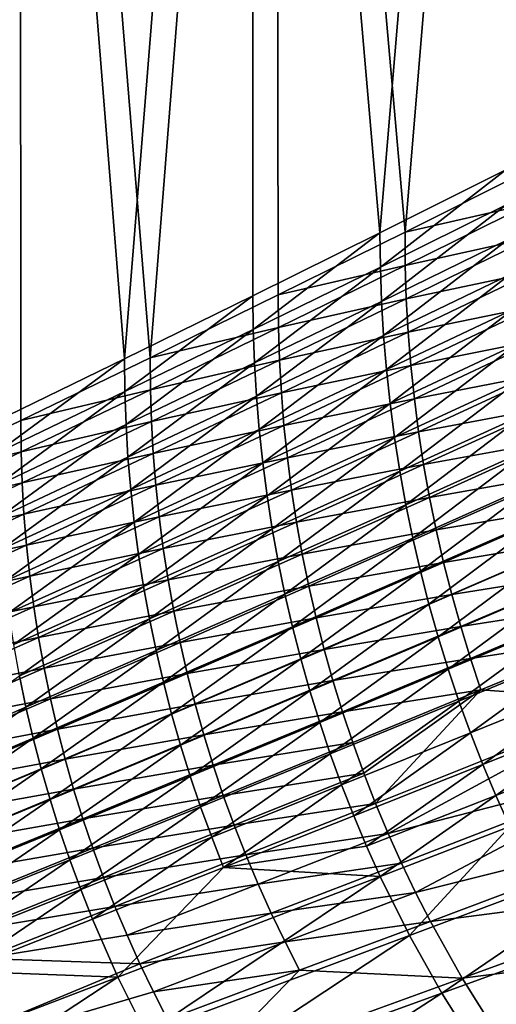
# Model space of a CAD drawing. Header units: metres. Extents: x -900 to 900, y -400 to 400.
# Tile 23 of 249: x -808 to -754, y -252 to -141. Entities that reach past the tile are written whole.
import ezdxf

# ---------------------------------------------------------------- set-up
doc = ezdxf.new("R2010")
doc.units = ezdxf.units.M

msp = doc.modelspace()

# ---------------------------------------------------------------- linework, layer by layer
at = {"layer": 'top'}
for points in [[(-807.810669, -0.734328, -84.516914), (-837.088196, -0.734328, -32.084431), (-822.350586, -193.51033, -58.322872)], [(-807.810669, -0.734328, -84.516914), (-822.350586, -193.51033, -58.322872), (-807.704529, -186.459198, -84.709206)], [(-796.066223, -179.526642, -112.16452), (-810.610718, -186.594025, -85.651978), (-810.437317, -0.734328, -85.966187)], [(-781.700806, -0.734328, -138.667664), (-796.066223, -179.526642, -112.16452), (-810.437317, -0.734328, -85.966187)], [(-779.059814, -0.734328, -137.244614), (-807.810669, -0.734328, -84.516914), (-793.191101, -179.409454, -111.17083)], [(-793.191101, -179.409454, -111.17083), (-807.810669, -0.734328, -84.516914), (-807.704529, -186.459198, -84.709206)], [(-781.700806, -0.734328, -138.667664), (-781.656067, -172.460541, -138.750656), (-796.066223, -179.526642, -112.16452)], [(-778.811157, -172.360596, -137.706192), (-779.059814, -0.734328, -137.244614), (-793.191101, -179.409454, -111.17083)], [(-753.495422, -0.734328, -191.655746), (-767.380737, -165.394821, -165.409515), (-781.700806, -0.734328, -138.667664)], [(-767.380737, -165.394821, -165.409515), (-781.656067, -172.460541, -138.750656), (-781.700806, -0.734328, -138.667664)], [(-750.842468, -0.734328, -190.255051), (-779.059814, -0.734328, -137.244614), (-764.565918, -165.31218, -164.313034)], [(-779.059814, -0.734328, -137.244614), (-778.811157, -172.360596, -137.706192), (-764.565918, -165.31218, -164.313034)], [(-753.495422, -0.734328, -191.655746), (-753.240601, -158.329086, -192.140335), (-767.380737, -165.394821, -165.409515)], [(-750.842468, -0.734328, -190.255051), (-764.565918, -165.31218, -164.313034), (-750.455872, -158.264175, -190.990326)], [(-767.336548, -169.242737, -165.407898), (-767.380737, -165.394821, -165.409515), (-753.240601, -158.329086, -192.140335)], [(-767.336548, -169.242737, -165.407898), (-753.240601, -158.329086, -192.140335), (-753.195679, -162.262863, -192.138412)], [(-750.451233, -162.098068, -190.982849), (-750.455872, -158.264175, -190.990326), (-764.565918, -165.31218, -164.313034)], [(-767.201111, -173.084579, -165.408386), (-767.336548, -169.242737, -165.407898), (-753.195679, -162.262863, -192.138412)], [(-767.201111, -173.084579, -165.408386), (-753.195679, -162.262863, -192.138412), (-753.057678, -166.19043, -192.138809)], [(-764.553406, -169.062027, -164.291183), (-750.451233, -162.098068, -190.982849), (-764.565918, -165.31218, -164.313034)], [(-750.32428, -165.927063, -190.971436), (-750.451233, -162.098068, -190.982849), (-764.553406, -169.062027, -164.291183)], [(-781.612488, -176.222702, -138.749374), (-781.656067, -172.460541, -138.750656), (-767.380737, -165.394821, -165.409515)], [(-781.612488, -176.222702, -138.749374), (-767.380737, -165.394821, -165.409515), (-767.336548, -169.242737, -165.407898)], [(-764.565918, -165.31218, -164.313034), (-778.811157, -172.360596, -137.706192), (-764.553406, -169.062027, -164.291183)], [(-766.974426, -176.918167, -165.410919), (-767.201111, -173.084579, -165.408386), (-753.057678, -166.19043, -192.138809)], [(-766.974426, -176.918167, -165.410919), (-753.057678, -166.19043, -192.138809), (-752.826599, -170.109528, -192.141479)], [(-764.428955, -172.806335, -164.280121), (-750.32428, -165.927063, -190.971436), (-764.553406, -169.062027, -164.291183)], [(-750.106323, -169.751541, -190.962906), (-750.32428, -165.927063, -190.971436), (-764.428955, -172.806335, -164.280121)], [(-781.47937, -179.979126, -138.749924), (-781.612488, -176.222702, -138.749374), (-767.336548, -169.242737, -165.407898)], [(-781.47937, -179.979126, -138.749924), (-767.336548, -169.242737, -165.407898), (-767.201111, -173.084579, -165.408386)], [(-778.811157, -172.360596, -137.706192), (-778.786743, -176.025574, -137.674316), (-764.553406, -169.062027, -164.291183)], [(-764.553406, -169.062027, -164.291183), (-778.786743, -176.025574, -137.674316), (-764.428955, -172.806335, -164.280121)], [(-764.215393, -176.546249, -164.271805), (-750.106323, -169.751541, -190.962906), (-764.428955, -172.806335, -164.280121)], [(-749.797729, -173.567612, -190.95726), (-750.106323, -169.751541, -190.962906), (-764.215393, -176.546249, -164.271805)], [(-766.656616, -180.741318, -165.415436), (-766.974426, -176.918167, -165.410919), (-752.826599, -170.109528, -192.141479)], [(-766.656616, -180.741318, -165.415436), (-752.826599, -170.109528, -192.141479), (-752.502502, -174.017914, -192.146332)], [(-796.023132, -183.203125, -112.163651), (-796.066223, -179.526642, -112.16452), (-781.656067, -172.460541, -138.750656)], [(-796.023132, -183.203125, -112.163651), (-781.656067, -172.460541, -138.750656), (-781.612488, -176.222702, -138.749374)], [(-778.811157, -172.360596, -137.706192), (-793.191101, -179.409454, -111.17083), (-778.786743, -176.025574, -137.674316)], [(-781.256714, -183.727707, -138.752258), (-781.47937, -179.979126, -138.749924), (-767.201111, -173.084579, -165.408386)], [(-781.256714, -183.727707, -138.752258), (-767.201111, -173.084579, -165.408386), (-766.974426, -176.918167, -165.410919)], [(-778.786743, -176.025574, -137.674316), (-778.664612, -179.68544, -137.663467), (-764.428955, -172.806335, -164.280121)], [(-764.428955, -172.806335, -164.280121), (-778.664612, -179.68544, -137.663467), (-764.215393, -176.546249, -164.271805)], [(-766.247742, -184.551849, -165.42189), (-766.656616, -180.741318, -165.415436), (-752.502502, -174.017914, -192.146332)], [(-766.247742, -184.551849, -165.42189), (-752.502502, -174.017914, -192.146332), (-752.085449, -177.913376, -192.15332)], [(-763.913025, -180.277954, -164.266235), (-749.797729, -173.567612, -190.95726), (-764.215393, -176.546249, -164.271805)], [(-749.398865, -177.371704, -190.954529), (-749.797729, -173.567612, -190.95726), (-763.913025, -180.277954, -164.266235)], [(-795.89209, -186.874466, -112.164307), (-796.023132, -183.203125, -112.163651), (-781.612488, -176.222702, -138.749374)], [(-795.89209, -186.874466, -112.164307), (-781.612488, -176.222702, -138.749374), (-781.47937, -179.979126, -138.749924)], [(-793.191101, -179.409454, -111.17083), (-793.159607, -182.98938, -111.138824), (-778.786743, -176.025574, -137.674316)], [(-778.786743, -176.025574, -137.674316), (-793.159607, -182.98938, -111.138824), (-778.664612, -179.68544, -137.663467)], [(-778.664612, -179.68544, -137.663467), (-778.455078, -183.341064, -137.655121), (-764.215393, -176.546249, -164.271805)], [(-764.215393, -176.546249, -164.271805), (-778.455078, -183.341064, -137.655121), (-763.913025, -180.277954, -164.266235)], [(-780.944641, -187.466293, -138.756332), (-781.256714, -183.727707, -138.752258), (-766.974426, -176.918167, -165.410919)], [(-780.944641, -187.466293, -138.756332), (-766.974426, -176.918167, -165.410919), (-766.656616, -180.741318, -165.415436)], [(-763.522217, -183.997971, -164.263428), (-749.398865, -177.371704, -190.954529), (-763.913025, -180.277954, -164.266235)], [(-748.909851, -181.161789, -190.954666), (-749.398865, -177.371704, -190.954529), (-763.522217, -183.997971, -164.263428)], [(-765.747986, -188.34758, -165.430237), (-766.247742, -184.551849, -165.42189), (-752.085449, -177.913376, -192.15332)], [(-752.085449, -177.913376, -192.15332), (-751.575623, -181.793701, -192.162399), (-765.747986, -188.34758, -165.430237)], [(-810.568054, -190.184967, -85.651489), (-810.610718, -186.594025, -85.651978), (-796.066223, -179.526642, -112.16452)], [(-810.568054, -190.184967, -85.651489), (-796.066223, -179.526642, -112.16452), (-796.023132, -183.203125, -112.163651)], [(-793.191101, -179.409454, -111.17083), (-807.704529, -186.459198, -84.709206), (-793.159607, -182.98938, -111.138824)], [(-795.673096, -190.538559, -112.166435), (-795.89209, -186.874466, -112.164307), (-781.47937, -179.979126, -138.749924)], [(-795.673096, -190.538559, -112.166435), (-781.47937, -179.979126, -138.749924), (-781.256714, -183.727707, -138.752258)], [(-793.159607, -182.98938, -111.138824), (-793.039673, -186.565002, -111.127991), (-778.664612, -179.68544, -137.663467)], [(-778.664612, -179.68544, -137.663467), (-793.039673, -186.565002, -111.127991), (-778.455078, -183.341064, -137.655121)], [(-780.543274, -191.192749, -138.7621), (-780.944641, -187.466293, -138.756332), (-766.656616, -180.741318, -165.415436)], [(-780.543274, -191.192749, -138.7621), (-766.656616, -180.741318, -165.415436), (-766.247742, -184.551849, -165.42189)], [(-778.455078, -183.341064, -137.655121), (-778.158569, -186.988861, -137.649292), (-763.913025, -180.277954, -164.266235)], [(-763.913025, -180.277954, -164.266235), (-778.158569, -186.988861, -137.649292), (-763.522217, -183.997971, -164.263428)], [(-751.575623, -181.793701, -192.162399), (-765.157654, -192.126373, -165.440414), (-765.747986, -188.34758, -165.430237)], [(-751.575623, -181.793701, -192.162399), (-750.973328, -185.656647, -192.173492), (-765.157654, -192.126373, -165.440414)], [(-763.043152, -187.70433, -164.263336), (-748.909851, -181.161789, -190.954666), (-763.522217, -183.997971, -164.263428)], [(-748.330811, -184.93631, -190.957565), (-748.909851, -181.161789, -190.954666), (-763.043152, -187.70433, -164.263336)], [(-810.438843, -193.771561, -85.652107), (-810.568054, -190.184967, -85.651489), (-796.023132, -183.203125, -112.163651)], [(-810.438843, -193.771561, -85.652107), (-796.023132, -183.203125, -112.163651), (-795.89209, -186.874466, -112.164307)], [(-807.704529, -186.459198, -84.709206), (-807.671082, -189.954071, -84.683388), (-793.159607, -182.98938, -111.138824)], [(-793.159607, -182.98938, -111.138824), (-807.671082, -189.954071, -84.683388), (-793.039673, -186.565002, -111.127991)], [(-795.366211, -194.193298, -112.170006), (-795.673096, -190.538559, -112.166435), (-781.256714, -183.727707, -138.752258)], [(-795.366211, -194.193298, -112.170006), (-781.256714, -183.727707, -138.752258), (-780.944641, -187.466293, -138.756332)], [(-793.039673, -186.565002, -111.127991), (-792.833984, -190.136627, -111.119339), (-778.455078, -183.341064, -137.655121)], [(-778.455078, -183.341064, -137.655121), (-792.833984, -190.136627, -111.119339), (-778.158569, -186.988861, -137.649292)], [(-778.158569, -186.988861, -137.649292), (-777.775269, -190.625504, -137.646027), (-763.522217, -183.997971, -164.263428)], [(-763.522217, -183.997971, -164.263428), (-777.775269, -190.625504, -137.646027), (-763.043152, -187.70433, -164.263336)], [(-780.052795, -194.904938, -138.769516), (-780.543274, -191.192749, -138.7621), (-766.247742, -184.551849, -165.42189)], [(-780.052795, -194.904938, -138.769516), (-766.247742, -184.551849, -165.42189), (-765.747986, -188.34758, -165.430237)], [(-762.475891, -191.395477, -164.265884), (-748.330811, -184.93631, -190.957565), (-763.043152, -187.70433, -164.263336)], [(-747.661743, -188.69368, -190.963181), (-748.330811, -184.93631, -190.957565), (-762.475891, -191.395477, -164.265884)], [(-807.704529, -186.459198, -84.709206), (-822.350586, -193.51033, -58.322872), (-807.671082, -189.954071, -84.683388)], [(-807.671082, -189.954071, -84.683388), (-807.553101, -193.445679, -84.672424), (-793.039673, -186.565002, -111.127991)], [(-793.039673, -186.565002, -111.127991), (-807.553101, -193.445679, -84.672424), (-792.833984, -190.136627, -111.119339)], [(-750.973328, -185.656647, -192.173492), (-764.476929, -195.886047, -165.452347), (-765.157654, -192.126373, -165.440414)], [(-764.476929, -195.886047, -165.452347), (-750.973328, -185.656647, -192.173492), (-750.278748, -189.500015, -192.186554)], [(-810.223145, -197.351715, -85.653809), (-810.438843, -193.771561, -85.652107), (-795.89209, -186.874466, -112.164307)], [(-810.223145, -197.351715, -85.653809), (-795.89209, -186.874466, -112.164307), (-795.673096, -190.538559, -112.166435)], [(-794.97168, -197.836578, -112.174965), (-795.366211, -194.193298, -112.170006), (-780.944641, -187.466293, -138.756332)], [(-794.97168, -197.836578, -112.174965), (-780.944641, -187.466293, -138.756332), (-780.543274, -191.192749, -138.7621)], [(-792.833984, -190.136627, -111.119339), (-792.542847, -193.700989, -111.1129), (-778.158569, -186.988861, -137.649292)], [(-778.158569, -186.988861, -137.649292), (-792.542847, -193.700989, -111.1129), (-777.775269, -190.625504, -137.646027)], [(-777.775269, -190.625504, -137.646027), (-777.30542, -194.249084, -137.645233), (-763.043152, -187.70433, -164.263336)], [(-763.043152, -187.70433, -164.263336), (-777.30542, -194.249084, -137.645233), (-762.475891, -191.395477, -164.265884)], [(-779.47345, -198.600769, -138.778503), (-780.052795, -194.904938, -138.769516), (-765.747986, -188.34758, -165.430237)], [(-765.747986, -188.34758, -165.430237), (-765.157654, -192.126373, -165.440414), (-779.47345, -198.600769, -138.778503)], [(-761.820435, -195.069885, -164.270996), (-747.661743, -188.69368, -190.963181), (-762.475891, -191.395477, -164.265884)], [(-746.90271, -192.432251, -190.971405), (-747.661743, -188.69368, -190.963181), (-761.820435, -195.069885, -164.270996)], [(-763.706238, -199.624466, -165.466003), (-764.476929, -195.886047, -165.452347), (-750.278748, -189.500015, -192.186554)], [(-763.706238, -199.624466, -165.466003), (-750.278748, -189.500015, -192.186554), (-749.492249, -193.321609, -192.201508)], [(-822.350586, -193.51033, -58.322872), (-822.317627, -196.920303, -58.304752), (-807.671082, -189.954071, -84.683388)], [(-807.671082, -189.954071, -84.683388), (-822.317627, -196.920303, -58.304752), (-807.553101, -193.445679, -84.672424)], [(-809.921143, -200.92337, -85.656563), (-810.223145, -197.351715, -85.653809), (-795.673096, -190.538559, -112.166435)], [(-809.921143, -200.92337, -85.656563), (-795.673096, -190.538559, -112.166435), (-795.366211, -194.193298, -112.170006)], [(-807.553101, -193.445679, -84.672424), (-807.350952, -196.933594, -84.663261), (-792.833984, -190.136627, -111.119339)], [(-792.833984, -190.136627, -111.119339), (-807.350952, -196.933594, -84.663261), (-792.542847, -193.700989, -111.1129)], [(-792.542847, -193.700989, -111.1129), (-792.166565, -197.255035, -111.108681), (-777.775269, -190.625504, -137.646027)], [(-777.775269, -190.625504, -137.646027), (-792.166565, -197.255035, -111.108681), (-777.30542, -194.249084, -137.645233)], [(-794.489685, -201.466309, -112.181282), (-794.97168, -197.836578, -112.174965), (-780.543274, -191.192749, -138.7621)], [(-794.489685, -201.466309, -112.181282), (-780.543274, -191.192749, -138.7621), (-780.052795, -194.904938, -138.769516)], [(-765.157654, -192.126373, -165.440414), (-778.805481, -202.278091, -138.789047), (-779.47345, -198.600769, -138.778503)], [(-765.157654, -192.126373, -165.440414), (-764.476929, -195.886047, -165.452347), (-778.805481, -202.278091, -138.789047)], [(-777.30542, -194.249084, -137.645233), (-776.749084, -197.858063, -137.646866), (-762.475891, -191.395477, -164.265884)], [(-762.475891, -191.395477, -164.265884), (-776.749084, -197.858063, -137.646866), (-761.820435, -195.069885, -164.270996)], [(-761.076904, -198.725937, -164.27861), (-746.90271, -192.432251, -190.971405), (-761.820435, -195.069885, -164.270996)], [(-746.053833, -196.15007, -190.982224), (-746.90271, -192.432251, -190.971405), (-761.076904, -198.725937, -164.27861)], [(-822.317627, -196.920303, -58.304752), (-822.201416, -200.32811, -58.293579), (-807.553101, -193.445679, -84.672424)], [(-807.553101, -193.445679, -84.672424), (-822.201416, -200.32811, -58.293579), (-807.350952, -196.933594, -84.663261)], [(-809.532898, -204.484421, -85.660332), (-809.921143, -200.92337, -85.656563), (-795.366211, -194.193298, -112.170006)], [(-809.532898, -204.484421, -85.660332), (-795.366211, -194.193298, -112.170006), (-794.97168, -197.836578, -112.174965)], [(-807.350952, -196.933594, -84.663261), (-807.064819, -200.414993, -84.655922), (-792.542847, -193.700989, -111.1129)], [(-792.542847, -193.700989, -111.1129), (-807.064819, -200.414993, -84.655922), (-792.166565, -197.255035, -111.108681)], [(-792.166565, -197.255035, -111.108681), (-791.705261, -200.79689, -111.106644), (-777.30542, -194.249084, -137.645233)], [(-777.30542, -194.249084, -137.645233), (-791.705261, -200.79689, -111.106644), (-776.749084, -197.858063, -137.646866)], [(-762.845886, -203.339478, -165.481339), (-763.706238, -199.624466, -165.466003), (-749.492249, -193.321609, -192.201508)], [(-749.492249, -193.321609, -192.201508), (-748.614258, -197.119247, -192.218307), (-762.845886, -203.339478, -165.481339)], [(-793.92041, -205.080399, -112.188911), (-794.489685, -201.466309, -112.181282), (-780.052795, -194.904938, -138.769516)], [(-793.92041, -205.080399, -112.188911), (-780.052795, -194.904938, -138.769516), (-779.47345, -198.600769, -138.778503)], [(-776.749084, -197.858063, -137.646866), (-776.106384, -201.450867, -137.650848), (-761.820435, -195.069885, -164.270996)], [(-761.820435, -195.069885, -164.270996), (-776.106384, -201.450867, -137.650848), (-761.076904, -198.725937, -164.27861)], [(-764.476929, -195.886047, -165.452347), (-778.049316, -205.93483, -138.801086), (-778.805481, -202.278091, -138.789047)], [(-778.049316, -205.93483, -138.801086), (-764.476929, -195.886047, -165.452347), (-763.706238, -199.624466, -165.466003)], [(-760.245483, -202.361725, -164.288651), (-746.053833, -196.15007, -190.982224), (-761.076904, -198.725937, -164.27861)], [(-745.115295, -199.845078, -190.995575), (-746.053833, -196.15007, -190.982224), (-760.245483, -202.361725, -164.288651)], [(-822.201416, -200.32811, -58.293579), (-822.002502, -203.732605, -58.283779), (-807.350952, -196.933594, -84.663261)], [(-807.350952, -196.933594, -84.663261), (-822.002502, -203.732605, -58.283779), (-807.064819, -200.414993, -84.655922)], [(-807.064819, -200.414993, -84.655922), (-806.695007, -203.887207, -84.650414), (-792.166565, -197.255035, -111.108681)], [(-792.166565, -197.255035, -111.108681), (-806.695007, -203.887207, -84.650414), (-791.705261, -200.79689, -111.106644)], [(-748.614258, -197.119247, -192.218307), (-761.896423, -207.028992, -165.49826), (-762.845886, -203.339478, -165.481339)], [(-748.614258, -197.119247, -192.218307), (-747.645203, -200.890762, -192.236877), (-761.896423, -207.028992, -165.49826)], [(-809.058716, -208.032837, -85.665085), (-809.532898, -204.484421, -85.660332), (-794.97168, -197.836578, -112.174965)], [(-809.058716, -208.032837, -85.665085), (-794.97168, -197.836578, -112.174965), (-794.489685, -201.466309, -112.181282)], [(-793.264221, -208.676788, -112.197807), (-793.92041, -205.080399, -112.188911), (-779.47345, -198.600769, -138.778503)], [(-779.47345, -198.600769, -138.778503), (-778.805481, -202.278091, -138.789047), (-793.264221, -208.676788, -112.197807)], [(-791.705261, -200.79689, -111.106644), (-791.159058, -204.324936, -111.106728), (-776.749084, -197.858063, -137.646866)], [(-776.749084, -197.858063, -137.646866), (-791.159058, -204.324936, -111.106728), (-776.106384, -201.450867, -137.650848)], [(-776.106384, -201.450867, -137.650848), (-775.377319, -205.025894, -137.65712), (-761.076904, -198.725937, -164.27861)], [(-761.076904, -198.725937, -164.27861), (-775.377319, -205.025894, -137.65712), (-760.245483, -202.361725, -164.288651)], [(-777.205322, -209.568878, -138.81456), (-778.049316, -205.93483, -138.801086), (-763.706238, -199.624466, -165.466003)], [(-777.205322, -209.568878, -138.81456), (-763.706238, -199.624466, -165.466003), (-762.845886, -203.339478, -165.481339)], [(-759.326294, -205.97522, -164.301086), (-745.115295, -199.845078, -190.995575), (-760.245483, -202.361725, -164.288651)], [(-744.087219, -203.515213, -191.011414), (-745.115295, -199.845078, -190.995575), (-759.326294, -205.97522, -164.301086)], [(-822.002502, -203.732605, -58.283779), (-821.721008, -207.131516, -58.275372), (-807.064819, -200.414993, -84.655922)], [(-807.064819, -200.414993, -84.655922), (-821.721008, -207.131516, -58.275372), (-806.695007, -203.887207, -84.650414)], [(-806.695007, -203.887207, -84.650414), (-806.241516, -207.348358, -84.646698), (-791.705261, -200.79689, -111.106644)], [(-791.705261, -200.79689, -111.106644), (-806.241516, -207.348358, -84.646698), (-791.159058, -204.324936, -111.106728)], [(-747.645203, -200.890762, -192.236877), (-760.858337, -210.690857, -165.516739), (-761.896423, -207.028992, -165.49826)], [(-760.858337, -210.690857, -165.516739), (-747.645203, -200.890762, -192.236877), (-746.585571, -204.633957, -192.257172)], [(-808.498779, -211.566528, -85.670799), (-809.058716, -208.032837, -85.665085), (-794.489685, -201.466309, -112.181282)], [(-808.498779, -211.566528, -85.670799), (-794.489685, -201.466309, -112.181282), (-793.92041, -205.080399, -112.188911)], [(-791.159058, -204.324936, -111.106728), (-790.528076, -207.837601, -111.108864), (-776.106384, -201.450867, -137.650848)], [(-776.106384, -201.450867, -137.650848), (-790.528076, -207.837601, -111.108864), (-775.377319, -205.025894, -137.65712)], [(-778.805481, -202.278091, -138.789047), (-792.521484, -212.253403, -112.207924), (-793.264221, -208.676788, -112.197807)], [(-778.805481, -202.278091, -138.789047), (-778.049316, -205.93483, -138.801086), (-792.521484, -212.253403, -112.207924)], [(-775.377319, -205.025894, -137.65712), (-774.562134, -208.581284, -137.665619), (-760.245483, -202.361725, -164.288651)], [(-760.245483, -202.361725, -164.288651), (-774.562134, -208.581284, -137.665619), (-759.326294, -205.97522, -164.301086)], [(-821.721008, -207.131516, -58.275372), (-821.357056, -210.522659, -58.268368), (-806.695007, -203.887207, -84.650414)], [(-806.695007, -203.887207, -84.650414), (-821.357056, -210.522659, -58.268368), (-806.241516, -207.348358, -84.646698)], [(-776.273987, -213.178146, -138.829437), (-777.205322, -209.568878, -138.81456), (-762.845886, -203.339478, -165.481339)], [(-762.845886, -203.339478, -165.481339), (-761.896423, -207.028992, -165.49826), (-776.273987, -213.178146, -138.829437)], [(-758.319458, -209.564438, -164.315857), (-744.087219, -203.515213, -191.011414), (-759.326294, -205.97522, -164.301086)], [(-742.969788, -207.158417, -191.029678), (-744.087219, -203.515213, -191.011414), (-758.319458, -209.564438, -164.315857)], [(-807.853394, -215.083466, -85.677429), (-808.498779, -211.566528, -85.670799), (-793.92041, -205.080399, -112.188911)], [(-807.853394, -215.083466, -85.677429), (-793.92041, -205.080399, -112.188911), (-793.264221, -208.676788, -112.197807)], [(-806.241516, -207.348358, -84.646698), (-805.704651, -210.796753, -84.644745), (-791.159058, -204.324936, -111.106728)], [(-791.159058, -204.324936, -111.106728), (-805.704651, -210.796753, -84.644745), (-790.528076, -207.837601, -111.108864)], [(-790.528076, -207.837601, -111.108864), (-789.812439, -211.333237, -111.113022), (-775.377319, -205.025894, -137.65712)], [(-775.377319, -205.025894, -137.65712), (-789.812439, -211.333237, -111.113022), (-774.562134, -208.581284, -137.665619)], [(-759.732117, -214.322998, -165.536728), (-760.858337, -210.690857, -165.516739), (-746.585571, -204.633957, -192.257172)], [(-759.732117, -214.322998, -165.536728), (-746.585571, -204.633957, -192.257172), (-745.435974, -208.346725, -192.279129)], [(-778.049316, -205.93483, -138.801086), (-791.692566, -215.808167, -112.219238), (-792.521484, -212.253403, -112.207924)], [(-791.692566, -215.808167, -112.219238), (-778.049316, -205.93483, -138.801086), (-777.205322, -209.568878, -138.81456)], [(-774.562134, -208.581284, -137.665619), (-773.66095, -212.115051, -137.676315), (-759.326294, -205.97522, -164.301086)], [(-759.326294, -205.97522, -164.301086), (-773.66095, -212.115051, -137.676315), (-758.319458, -209.564438, -164.315857)], [(-821.357056, -210.522659, -58.268368), (-820.910767, -213.904114, -58.262745), (-806.241516, -207.348358, -84.646698)], [(-806.241516, -207.348358, -84.646698), (-820.910767, -213.904114, -58.262745), (-805.704651, -210.796753, -84.644745)], [(-761.896423, -207.028992, -165.49826), (-775.255798, -216.760574, -138.845657), (-776.273987, -213.178146, -138.829437)], [(-761.896423, -207.028992, -165.49826), (-760.858337, -210.690857, -165.516739), (-775.255798, -216.760574, -138.845657)], [(-757.22522, -213.12735, -164.332932), (-742.969788, -207.158417, -191.029678), (-758.319458, -209.564438, -164.315857)], [(-741.763123, -210.772614, -191.050339), (-742.969788, -207.158417, -191.029678), (-757.22522, -213.12735, -164.332932)], [(-807.123047, -218.581589, -85.684952), (-807.853394, -215.083466, -85.677429), (-793.264221, -208.676788, -112.197807)], [(-793.264221, -208.676788, -112.197807), (-792.521484, -212.253403, -112.207924), (-807.123047, -218.581589, -85.684952)], [(-805.704651, -210.796753, -84.644745), (-805.084473, -214.230743, -84.644501), (-790.528076, -207.837601, -111.108864)], [(-790.528076, -207.837601, -111.108864), (-805.084473, -214.230743, -84.644501), (-789.812439, -211.333237, -111.113022)], [(-789.812439, -211.333237, -111.113022), (-789.012268, -214.809982, -111.119141), (-774.562134, -208.581284, -137.665619)], [(-774.562134, -208.581284, -137.665619), (-789.012268, -214.809982, -111.119141), (-773.66095, -212.115051, -137.676315)], [(-758.518372, -217.923325, -165.558151), (-759.732117, -214.322998, -165.536728), (-745.435974, -208.346725, -192.279129)], [(-745.435974, -208.346725, -192.279129), (-744.19696, -212.026917, -192.302689), (-758.518372, -217.923325, -165.558151)], [(-790.777954, -219.339035, -112.231689), (-791.692566, -215.808167, -112.219238), (-777.205322, -209.568878, -138.81456)], [(-790.777954, -219.339035, -112.231689), (-777.205322, -209.568878, -138.81456), (-776.273987, -213.178146, -138.829437)], [(-773.66095, -212.115051, -137.676315), (-772.67395, -215.625244, -137.689163), (-758.319458, -209.564438, -164.315857)], [(-758.319458, -209.564438, -164.315857), (-772.67395, -215.625244, -137.689163), (-757.22522, -213.12735, -164.332932)], [(-820.910767, -213.904114, -58.262745), (-820.382385, -217.274124, -58.258472), (-805.704651, -210.796753, -84.644745)], [(-805.704651, -210.796753, -84.644745), (-820.382385, -217.274124, -58.258472), (-805.084473, -214.230743, -84.644501)], [(-760.858337, -210.690857, -165.516739), (-774.151245, -220.314117, -138.86319), (-775.255798, -216.760574, -138.845657)], [(-774.151245, -220.314117, -138.86319), (-760.858337, -210.690857, -165.516739), (-759.732117, -214.322998, -165.536728)], [(-756.04364, -216.661957, -164.352264), (-741.763123, -210.772614, -191.050339), (-757.22522, -213.12735, -164.332932)], [(-739.082764, -217.905823, -191.098648), (-741.763123, -210.772614, -191.050339), (-756.04364, -216.661957, -164.352264)], [(-805.084473, -214.230743, -84.644501), (-804.381104, -217.648605, -84.645927), (-789.812439, -211.333237, -111.113022)], [(-789.812439, -211.333237, -111.113022), (-804.381104, -217.648605, -84.645927), (-789.012268, -214.809982, -111.119141)], [(-744.19696, -212.026917, -192.302689), (-757.217834, -221.489792, -165.580963), (-758.518372, -217.923325, -165.558151)], [(-742.869202, -215.672409, -192.327774), (-757.217834, -221.489792, -165.580963), (-744.19696, -212.026917, -192.302689)], [(-792.521484, -212.253403, -112.207924), (-806.307983, -222.058853, -85.693336), (-807.123047, -218.581589, -85.684952)], [(-792.521484, -212.253403, -112.207924), (-791.692566, -215.808167, -112.219238), (-806.307983, -222.058853, -85.693336)], [(-789.012268, -214.809982, -111.119141), (-788.127808, -218.265915, -111.12719), (-773.66095, -212.115051, -137.676315)], [(-773.66095, -212.115051, -137.676315), (-788.127808, -218.265915, -111.12719), (-772.67395, -215.625244, -137.689163)], [(-772.67395, -215.625244, -137.689163), (-771.601257, -219.109879, -137.704132), (-757.22522, -213.12735, -164.332932)], [(-757.22522, -213.12735, -164.332932), (-771.601257, -219.109879, -137.704132), (-756.04364, -216.661957, -164.352264)], [(-820.382385, -217.274124, -58.258472), (-819.772034, -220.630875, -58.255516), (-805.084473, -214.230743, -84.644501)], [(-805.084473, -214.230743, -84.644501), (-819.772034, -220.630875, -58.255516), (-804.381104, -217.648605, -84.645927)], [(-789.778076, -222.843979, -112.245239), (-790.777954, -219.339035, -112.231689), (-776.273987, -213.178146, -138.829437)], [(-776.273987, -213.178146, -138.829437), (-775.255798, -216.760574, -138.845657), (-789.778076, -222.843979, -112.245239)], [(-821.854126, -224.920334, -59.23177), (-807.853394, -215.083466, -85.677429), (-807.123047, -218.581589, -85.684952)], [(-804.381104, -217.648605, -84.645927), (-803.594849, -221.048477, -84.648994), (-789.012268, -214.809982, -111.119141)], [(-789.012268, -214.809982, -111.119141), (-803.594849, -221.048477, -84.648994), (-788.127808, -218.265915, -111.12719)], [(-772.960999, -223.836716, -138.881958), (-774.151245, -220.314117, -138.86319), (-759.732117, -214.322998, -165.536728)], [(-772.960999, -223.836716, -138.881958), (-759.732117, -214.322998, -165.536728), (-758.518372, -217.923325, -165.558151)], [(-791.692566, -215.808167, -112.219238), (-805.408813, -225.51326, -85.702553), (-806.307983, -222.058853, -85.693336)], [(-805.408813, -225.51326, -85.702553), (-791.692566, -215.808167, -112.219238), (-790.777954, -219.339035, -112.231689)], [(-788.127808, -218.265915, -111.12719), (-787.159119, -221.699112, -111.137146), (-772.67395, -215.625244, -137.689163)], [(-772.67395, -215.625244, -137.689163), (-787.159119, -221.699112, -111.137146), (-771.601257, -219.109879, -137.704132)], [(-755.831177, -225.02034, -165.605103), (-757.217834, -221.489792, -165.580963), (-742.869202, -215.672409, -192.327774)], [(-741.45343, -219.281143, -192.354355), (-755.831177, -225.02034, -165.605103), (-742.869202, -215.672409, -192.327774)], [(-775.255798, -216.760574, -138.845657), (-788.693604, -226.320969, -112.259857), (-789.778076, -222.843979, -112.245239)], [(-775.255798, -216.760574, -138.845657), (-774.151245, -220.314117, -138.86319), (-788.693604, -226.320969, -112.259857)], [(-771.601257, -219.109879, -137.704132), (-770.443054, -222.566986, -137.721161), (-756.04364, -216.661957, -164.352264)], [(-756.04364, -216.661957, -164.352264), (-770.443054, -222.566986, -137.721161), (-769.199585, -225.994598, -137.740219)], [(-769.199585, -225.994598, -137.740219), (-767.870911, -229.390762, -137.761261), (-756.04364, -216.661957, -164.352264)], [(-767.870911, -229.390762, -137.761261), (-739.082764, -217.905823, -191.098648), (-756.04364, -216.661957, -164.352264)], [(-821.051941, -228.321991, -59.236286), (-821.854126, -224.920334, -59.23177), (-807.123047, -218.581589, -85.684952)], [(-807.123047, -218.581589, -85.684952), (-806.307983, -222.058853, -85.693336), (-821.051941, -228.321991, -59.236286)], [(-819.772034, -220.630875, -58.255516), (-819.079956, -223.972549, -58.253849), (-804.381104, -217.648605, -84.645927)], [(-804.381104, -217.648605, -84.645927), (-819.079956, -223.972549, -58.253849), (-803.594849, -221.048477, -84.648994)], [(-803.594849, -221.048477, -84.648994), (-802.725708, -224.428482, -84.653687), (-788.127808, -218.265915, -111.12719)], [(-788.127808, -218.265915, -111.12719), (-802.725708, -224.428482, -84.653687), (-787.159119, -221.699112, -111.137146)], [(-771.68573, -227.326355, -138.901932), (-772.960999, -223.836716, -138.881958), (-758.518372, -217.923325, -165.558151)], [(-758.518372, -217.923325, -165.558151), (-757.217834, -221.489792, -165.580963), (-771.68573, -227.326355, -138.901932)], [(-766.457336, -232.753494, -137.784241), (-739.082764, -217.905823, -191.098648), (-767.870911, -229.390762, -137.761261)], [(-739.082764, -217.905823, -191.098648), (-766.457336, -232.753494, -137.784241), (-736.048462, -224.898224, -191.15596)], [(-804.425964, -228.94278, -85.712563), (-805.408813, -225.51326, -85.702553), (-790.777954, -219.339035, -112.231689)], [(-804.425964, -228.94278, -85.712563), (-790.777954, -219.339035, -112.231689), (-789.778076, -222.843979, -112.245239)], [(-787.159119, -221.699112, -111.137146), (-786.106506, -225.107605, -111.148964), (-771.601257, -219.109879, -137.704132)], [(-771.601257, -219.109879, -137.704132), (-786.106506, -225.107605, -111.148964), (-770.443054, -222.566986, -137.721161)], [(-741.45343, -219.281143, -192.354355), (-754.359192, -228.512939, -165.630524), (-755.831177, -225.02034, -165.605103)], [(-739.950439, -222.851028, -192.382339), (-754.359192, -228.512939, -165.630524), (-741.45343, -219.281143, -192.354355)], [(-774.151245, -220.314117, -138.86319), (-787.525146, -229.768021, -112.27549), (-788.693604, -226.320969, -112.259857)], [(-787.525146, -229.768021, -112.27549), (-774.151245, -220.314117, -138.86319), (-772.960999, -223.836716, -138.881958)], [(-819.079956, -223.972549, -58.253849), (-818.306274, -227.297302, -58.253456), (-803.594849, -221.048477, -84.648994)], [(-803.594849, -221.048477, -84.648994), (-818.306274, -227.297302, -58.253456), (-802.725708, -224.428482, -84.653687)], [(-802.725708, -224.428482, -84.653687), (-801.773987, -227.786713, -84.659973), (-787.159119, -221.699112, -111.137146)], [(-787.159119, -221.699112, -111.137146), (-801.773987, -227.786713, -84.659973), (-786.106506, -225.107605, -111.148964)], [(-757.217834, -221.489792, -165.580963), (-770.326111, -230.781021, -138.92305), (-771.68573, -227.326355, -138.901932)], [(-755.831177, -225.02034, -165.605103), (-770.326111, -230.781021, -138.92305), (-757.217834, -221.489792, -165.580963)], [(-806.307983, -222.058853, -85.693336), (-820.167053, -231.701935, -59.241241), (-821.051941, -228.321991, -59.236286)], [(-806.307983, -222.058853, -85.693336), (-805.408813, -225.51326, -85.702553), (-820.167053, -231.701935, -59.241241)], [(-803.360046, -232.345428, -85.723335), (-804.425964, -228.94278, -85.712563), (-789.778076, -222.843979, -112.245239)], [(-789.778076, -222.843979, -112.245239), (-788.693604, -226.320969, -112.259857), (-803.360046, -232.345428, -85.723335)], [(-786.106506, -225.107605, -111.148964), (-784.970093, -228.489502, -111.162621), (-770.443054, -222.566986, -137.721161)], [(-770.443054, -222.566986, -137.721161), (-784.970093, -228.489502, -111.162621), (-769.199585, -225.994598, -137.740219)], [(-754.359192, -228.512939, -165.630524), (-739.950439, -222.851028, -192.382339), (-752.802612, -231.965607, -165.65715)], [(-786.273254, -233.183121, -112.292091), (-787.525146, -229.768021, -112.27549), (-772.960999, -223.836716, -138.881958)], [(-786.273254, -233.183121, -112.292091), (-772.960999, -223.836716, -138.881958), (-771.68573, -227.326355, -138.901932)], [(-818.306274, -227.297302, -58.253456), (-817.451233, -230.603241, -58.254318), (-802.725708, -224.428482, -84.653687)], [(-802.725708, -224.428482, -84.653687), (-817.451233, -230.603241, -58.254318), (-801.773987, -227.786713, -84.659973)], [(-801.773987, -227.786713, -84.659973), (-800.739868, -231.121246, -84.667824), (-786.106506, -225.107605, -111.148964)], [(-786.106506, -225.107605, -111.148964), (-800.739868, -231.121246, -84.667824), (-784.970093, -228.489502, -111.162621)], [(-768.882935, -234.198761, -138.945267), (-770.326111, -230.781021, -138.92305), (-755.831177, -225.02034, -165.605103)], [(-754.359192, -228.512939, -165.630524), (-768.882935, -234.198761, -138.945267), (-755.831177, -225.02034, -165.605103)], [(-766.457336, -232.753494, -137.784241), (-764.959839, -236.080719, -137.809128), (-736.048462, -224.898224, -191.15596)], [(-736.048462, -224.898224, -191.15596), (-764.959839, -236.080719, -137.809128), (-763.379578, -239.370361, -137.835861)], [(-732.668335, -231.73262, -191.221878), (-736.048462, -224.898224, -191.15596), (-763.379578, -239.370361, -137.835861)], [(-805.408813, -225.51326, -85.702553), (-819.19989, -235.058182, -59.24662), (-820.167053, -231.701935, -59.241241)], [(-819.19989, -235.058182, -59.24662), (-805.408813, -225.51326, -85.702553), (-804.425964, -228.94278, -85.712563)], [(-788.693604, -226.320969, -112.259857), (-802.211609, -235.719208, -85.73484), (-803.360046, -232.345428, -85.723335)], [(-788.693604, -226.320969, -112.259857), (-787.525146, -229.768021, -112.27549), (-802.211609, -235.719208, -85.73484)], [(-769.199585, -225.994598, -137.740219), (-784.970093, -228.489502, -111.162621), (-783.75, -231.842865, -111.17807)], [(-769.199585, -225.994598, -137.740219), (-783.75, -231.842865, -111.17807), (-767.870911, -229.390762, -137.761261)], [(-784.938721, -236.564301, -112.309631), (-786.273254, -233.183121, -112.292091), (-771.68573, -227.326355, -138.901932)], [(-771.68573, -227.326355, -138.901932), (-770.326111, -230.781021, -138.92305), (-784.938721, -236.564301, -112.309631)], [(-817.451233, -230.603241, -58.254318), (-816.514954, -233.888519, -58.256424), (-801.773987, -227.786713, -84.659973)], [(-801.773987, -227.786713, -84.659973), (-816.514954, -233.888519, -58.256424), (-800.739868, -231.121246, -84.667824)], [(-800.739868, -231.121246, -84.667824), (-799.623413, -234.430222, -84.677231), (-784.970093, -228.489502, -111.162621)], [(-784.970093, -228.489502, -111.162621), (-799.623413, -234.430222, -84.677231), (-783.75, -231.842865, -111.17807)], [(-768.882935, -234.198761, -138.945267), (-754.359192, -228.512939, -165.630524), (-767.356934, -237.577576, -138.968536)], [(-767.356934, -237.577576, -138.968536), (-754.359192, -228.512939, -165.630524), (-752.802612, -231.965607, -165.65715)], [(-818.151123, -238.388733, -59.252411), (-819.19989, -235.058182, -59.24662), (-804.425964, -228.94278, -85.712563)], [(-818.151123, -238.388733, -59.252411), (-804.425964, -228.94278, -85.712563), (-803.360046, -232.345428, -85.723335)], [(-783.75, -231.842865, -111.17807), (-782.446411, -235.165741, -111.19529), (-767.870911, -229.390762, -137.761261)], [(-782.446411, -235.165741, -111.19529), (-766.457336, -232.753494, -137.784241), (-767.870911, -229.390762, -137.761261)], [(-787.525146, -229.768021, -112.27549), (-800.981384, -239.062164, -85.747047), (-802.211609, -235.719208, -85.73484)], [(-786.273254, -233.183121, -112.292091), (-800.981384, -239.062164, -85.747047), (-787.525146, -229.768021, -112.27549)], [(-770.326111, -230.781021, -138.92305), (-768.882935, -234.198761, -138.945267), (-784.938721, -236.564301, -112.309631)], [(-816.514954, -233.888519, -58.256424), (-815.497681, -237.15123, -58.259758), (-800.739868, -231.121246, -84.667824)], [(-800.739868, -231.121246, -84.667824), (-815.497681, -237.15123, -58.259758), (-799.623413, -234.430222, -84.677231)], [(-783.75, -231.842865, -111.17807), (-799.623413, -234.430222, -84.677231), (-798.424927, -237.7117, -84.688156)], [(-783.75, -231.842865, -111.17807), (-798.424927, -237.7117, -84.688156), (-782.446411, -235.165741, -111.19529)], [(-732.668335, -231.73262, -191.221878), (-763.379578, -239.370361, -137.835861), (-761.717712, -242.620346, -137.864426)], [(-728.951904, -238.391632, -191.296036), (-732.668335, -231.73262, -191.221878), (-761.717712, -242.620346, -137.864426)], [(-817.02124, -241.69165, -59.258587), (-818.151123, -238.388733, -59.252411), (-803.360046, -232.345428, -85.723335)], [(-803.360046, -232.345428, -85.723335), (-802.211609, -235.719208, -85.73484), (-817.02124, -241.69165, -59.258587)], [(-781.059692, -238.456207, -111.214241), (-766.457336, -232.753494, -137.784241), (-782.446411, -235.165741, -111.19529)], [(-766.457336, -232.753494, -137.784241), (-781.059692, -238.456207, -111.214241), (-764.959839, -236.080719, -137.809128)], [(-752.802612, -231.965607, -165.65715), (-764.060242, -244.210724, -139.018036), (-767.356934, -237.577576, -138.968536)], [(-734.926575, -233.30719, -192.474213), (-764.060242, -244.210724, -139.018036), (-752.802612, -231.965607, -165.65715)], [(-799.670105, -242.372345, -85.759926), (-800.981384, -239.062164, -85.747047), (-786.273254, -233.183121, -112.292091)], [(-784.938721, -236.564301, -112.309631), (-799.670105, -242.372345, -85.759926), (-786.273254, -233.183121, -112.292091)], [(-760.443359, -250.665207, -139.071152), (-764.060242, -244.210724, -139.018036), (-734.926575, -233.30719, -192.474213)], [(-760.443359, -250.665207, -139.071152), (-734.926575, -233.30719, -192.474213), (-731.157654, -240.046799, -192.541428)], [(-815.497681, -237.15123, -58.259758), (-814.399597, -240.389511, -58.264301), (-799.623413, -234.430222, -84.677231)], [(-799.623413, -234.430222, -84.677231), (-814.399597, -240.389511, -58.264301), (-798.424927, -237.7117, -84.688156)], [(-798.424927, -237.7117, -84.688156), (-797.144531, -240.963806, -84.700577), (-782.446411, -235.165741, -111.19529)], [(-797.144531, -240.963806, -84.700577), (-781.059692, -238.456207, -111.214241), (-782.446411, -235.165741, -111.19529)], [(-784.938721, -236.564301, -112.309631), (-768.882935, -234.198761, -138.945267), (-767.356934, -237.577576, -138.968536)], [(-802.211609, -235.719208, -85.73484), (-815.811035, -244.964935, -59.265141), (-817.02124, -241.69165, -59.258587)], [(-802.211609, -235.719208, -85.73484), (-800.981384, -239.062164, -85.747047), (-815.811035, -244.964935, -59.265141)], [(-781.059692, -238.456207, -111.214241), (-779.590698, -241.712234, -111.234886), (-764.959839, -236.080719, -137.809128)], [(-764.959839, -236.080719, -137.809128), (-779.590698, -241.712234, -111.234886), (-763.379578, -239.370361, -137.835861)], [(-796.807251, -248.886673, -85.787567), (-799.670105, -242.372345, -85.759926), (-784.938721, -236.564301, -112.309631)], [(-767.356934, -237.577576, -138.968536), (-796.807251, -248.886673, -85.787567), (-784.938721, -236.564301, -112.309631)], [(-798.424927, -237.7117, -84.688156), (-814.399597, -240.389511, -58.264301), (-813.220886, -243.601486, -58.270046)], [(-797.144531, -240.963806, -84.700577), (-798.424927, -237.7117, -84.688156), (-813.220886, -243.601486, -58.270046)], [(-795.782532, -244.184616, -84.714478), (-781.059692, -238.456207, -111.214241), (-797.144531, -240.963806, -84.700577)], [(-767.356934, -237.577576, -138.968536), (-793.629639, -255.246994, -85.817505), (-796.807251, -248.886673, -85.787567)], [(-779.590698, -241.712234, -111.234886), (-781.059692, -238.456207, -111.214241), (-795.782532, -244.184616, -84.714478)], [(-764.060242, -244.210724, -139.018036), (-793.629639, -255.246994, -85.817505), (-767.356934, -237.577576, -138.968536)], [(-728.951904, -238.391632, -191.296036), (-761.717712, -242.620346, -137.864426), (-758.15387, -248.993011, -137.926849)], [(-724.908936, -244.85788, -191.378036), (-728.951904, -238.391632, -191.296036), (-758.15387, -248.993011, -137.926849)], [(-800.981384, -239.062164, -85.747047), (-814.521179, -248.206696, -59.272049), (-815.811035, -244.964935, -59.265141)], [(-800.981384, -239.062164, -85.747047), (-799.670105, -242.372345, -85.759926), (-814.521179, -248.206696, -59.272049)], [(-763.379578, -239.370361, -137.835861), (-779.590698, -241.712234, -111.234886), (-778.040588, -244.931763, -111.257202)], [(-761.717712, -242.620346, -137.864426), (-763.379578, -239.370361, -137.835861), (-778.040588, -244.931763, -111.257202)], [(-756.514526, -256.926178, -139.127487), (-760.443359, -250.665207, -139.071152), (-731.157654, -240.046799, -192.541428)], [(-756.514526, -256.926178, -139.127487), (-731.157654, -240.046799, -192.541428), (-727.062744, -246.583328, -192.612854)], [(-811.961731, -246.785278, -58.276974), (-797.144531, -240.963806, -84.700577), (-813.220886, -243.601486, -58.270046)], [(-811.961731, -246.785278, -58.276974), (-795.782532, -244.184616, -84.714478), (-797.144531, -240.963806, -84.700577)], [(-779.590698, -241.712234, -111.234886), (-795.782532, -244.184616, -84.714478), (-794.339844, -247.372131, -84.729836)], [(-778.040588, -244.931763, -111.257202), (-779.590698, -241.712234, -111.234886), (-794.339844, -247.372131, -84.729836)], [(-799.670105, -242.372345, -85.759926), (-796.807251, -248.886673, -85.787567), (-814.521179, -248.206696, -59.272049)], [(-761.717712, -242.620346, -137.864426), (-778.040588, -244.931763, -111.257202), (-776.410583, -248.112747, -111.281143)], [(-758.15387, -248.993011, -137.926849), (-761.717712, -242.620346, -137.864426), (-776.410583, -248.112747, -111.281143)], [(-794.339844, -247.372131, -84.729836), (-795.782532, -244.184616, -84.714478), (-811.961731, -246.785278, -58.276974)], [(-778.040588, -244.931763, -111.257202), (-794.339844, -247.372131, -84.729836), (-792.817627, -250.524323, -84.74662)], [(-790.144775, -261.438477, -85.849487), (-793.629639, -255.246994, -85.817505), (-764.060242, -244.210724, -139.018036)], [(-776.410583, -248.112747, -111.281143), (-778.040588, -244.931763, -111.257202), (-792.817627, -250.524323, -84.74662)], [(-790.144775, -261.438477, -85.849487), (-764.060242, -244.210724, -139.018036), (-760.443359, -250.665207, -139.071152)], [(-724.908936, -244.85788, -191.378036), (-758.15387, -248.993011, -137.926849), (-754.277588, -255.182022, -137.996048)], [(-823.753784, -259.60907, -31.942797), (-794.339844, -247.372131, -84.729836), (-811.961731, -246.785278, -58.276974)], [(-792.817627, -250.524323, -84.74662), (-794.339844, -247.372131, -84.729836), (-823.753784, -259.60907, -31.942797)], [(-752.282715, -262.979248, -139.18663), (-756.514526, -256.926178, -139.127487), (-727.062744, -246.583328, -192.612854)], [(-814.521179, -248.206696, -59.272049), (-796.807251, -248.886673, -85.787567), (-826.323486, -260.169098, -33.502102)], [(-776.410583, -248.112747, -111.281143), (-792.817627, -250.524323, -84.74662), (-791.217102, -253.63916, -84.764809)], [(-787.7854, -259.748688, -84.805344), (-776.410583, -248.112747, -111.281143), (-791.217102, -253.63916, -84.764809)], [(-758.15387, -248.993011, -137.926849), (-776.410583, -248.112747, -111.281143), (-787.7854, -259.748688, -84.805344)], [(-796.807251, -248.886673, -85.787567), (-823.260864, -266.284515, -33.507164), (-826.323486, -260.169098, -33.502102)], [(-793.629639, -255.246994, -85.817505), (-823.260864, -266.284515, -33.507164), (-796.807251, -248.886673, -85.787567)], [(-754.277588, -255.182022, -137.996048), (-758.15387, -248.993011, -137.926849), (-787.7854, -259.748688, -84.805344)], [(-791.217102, -253.63916, -84.764809), (-792.817627, -250.524323, -84.74662), (-823.753784, -259.60907, -31.942797)], [(-786.360718, -267.446625, -85.883255), (-790.144775, -261.438477, -85.849487), (-760.443359, -250.665207, -139.071152)], [(-786.360718, -267.446625, -85.883255), (-760.443359, -250.665207, -139.071152), (-756.514526, -256.926178, -139.127487)]]:
    msp.add_3dface(points, dxfattribs=at)

doc.saveas('drawing.dxf')
